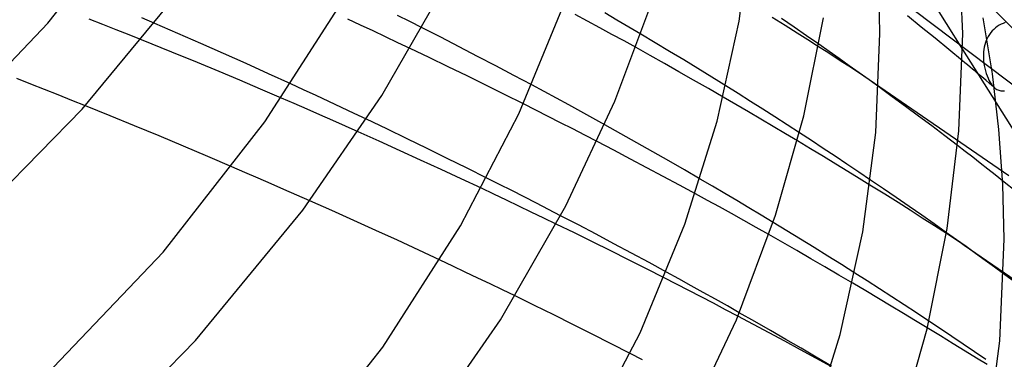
# Model space of a CAD drawing. Header units: millimetres. Extents: x -305 to 305, y -173 to 291.
# Tile 81 of 95: x 186 to 234, y 105 to 122. Entities that reach past the tile are written whole.
import ezdxf

# ---------------------------------------------------------------- set-up
doc = ezdxf.new("R2010")
doc.units = ezdxf.units.MM
doc.layers.add('HIDDEN', color=7, linetype='Continuous')
doc.layers.add('THICK', color=7, linetype='Continuous')

msp = doc.modelspace()

# ---------------------------------------------------------------- linework, layer by layer
at = {"layer": 'HIDDEN'}
for p, q in [((227.659, 127.395), (231.995, 120.48)), ((239.475, 116.456), (232.76, 123.156)), ((236.677, 117.052), (229.649, 122.376)), ((190.436, 121.69), (189.771, 121.952)), ((192.955, 121.745), (192.32, 122.019)), ((202.889, 121.663), (202.278, 121.948)), ((205.279, 121.831), (204.684, 122.131)), ((213.863, 121.858), (213.263, 122.181)), ((214.457, 121.536), (213.863, 121.858)), ((215.284, 121.906), (214.699, 122.249)), ((215.867, 121.563), (215.284, 121.906)), ((223.418, 121.64), (222.782, 122.035)), ((223.854, 121.563), (223.248, 121.979)), ((229.999, 121.57), (229.327, 122.11)), ((191.082, 121.435), (190.436, 121.69)), ((191.707, 121.187), (191.082, 121.435)), ((203.498, 121.379), (202.889, 121.663)), ((204.102, 121.094), (203.498, 121.379)), ((205.872, 121.53), (205.279, 121.831)), ((215.046, 121.215), (214.457, 121.536)), ((216.448, 121.218), (215.867, 121.563)), ((223.996, 121.276), (223.418, 121.64)), ((224.456, 121.147), (223.854, 121.563)), ((230.666, 121.028), (229.999, 121.57)), ((233.425, 121.38), (233.354, 121.297)), ((233.501, 121.457), (233.425, 121.38)), ((233.583, 121.528), (233.501, 121.457)), ((233.669, 121.593), (233.583, 121.528)), ((233.761, 121.651), (233.669, 121.593)), ((233.856, 121.701), (233.761, 121.651)), ((233.954, 121.745), (233.856, 121.701)), ((234.054, 121.782), (233.954, 121.745)), ((192.31, 120.946), (191.707, 121.187)), ((204.702, 120.81), (204.102, 121.094)), ((215.631, 120.894), (215.046, 121.215)), ((216.212, 120.573), (215.631, 120.894)), ((224.519, 120.945), (223.996, 121.276)), ((225.052, 120.732), (224.456, 121.147)), ((225.031, 120.617), (224.519, 120.945)), ((231.329, 120.485), (230.666, 121.028)), ((233.135, 120.916), (233.096, 120.812)), ((233.18, 121.017), (233.135, 120.916)), ((233.231, 121.114), (233.18, 121.017)), ((233.289, 121.208), (233.231, 121.114)), ((233.354, 121.297), (233.289, 121.208)), ((205.298, 120.526), (204.702, 120.81)), ((231.986, 119.94), (231.329, 120.485)), ((233.02, 120.485), (233.007, 120.373)), ((233.039, 120.595), (233.02, 120.485)), ((233.065, 120.704), (233.039, 120.595)), ((233.096, 120.812), (233.065, 120.704)), ((233, 120.26), (232.998, 120.148)), ((232.998, 120.148), (233.002, 120.035)), ((233.007, 120.373), (233, 120.26)), ((233.002, 120.035), (233.01, 119.923)), ((233.01, 119.923), (233.023, 119.813)), ((233.023, 119.813), (233.041, 119.705)), ((233.041, 119.705), (233.069, 119.571)), ((233.069, 119.571), (233.102, 119.442)), ((186.951, 118.807), (186.283, 119.07)), ((234.238, 114.372), (227.228, 119.189)), ((232.859, 119.207), (232.72, 119.325)), ((232.998, 119.089), (232.859, 119.207)), ((233.136, 118.972), (232.998, 119.089)), ((233.102, 119.442), (233.141, 119.318)), ((233.141, 119.318), (233.183, 119.202)), ((233.183, 119.202), (233.226, 119.097)), ((233.226, 119.097), (233.271, 119.002)), ((233.271, 119.002), (233.317, 118.918)), ((187.616, 118.544), (186.951, 118.807)), ((188.278, 118.281), (187.616, 118.544)), ((200.141, 118.53), (199.524, 118.814)), ((200.755, 118.246), (200.141, 118.53)), ((211.772, 118.441), (211.172, 118.764)), ((221.148, 118.344), (220.552, 118.717)), ((228.594, 118.197), (227.941, 118.674)), ((233.275, 118.854), (233.136, 118.972)), ((233.413, 118.736), (233.275, 118.854)), ((233.317, 118.918), (233.363, 118.842)), ((233.363, 118.842), (233.409, 118.774)), ((233.409, 118.774), (233.456, 118.714)), ((233.551, 118.618), (233.413, 118.736)), ((233.456, 118.714), (233.505, 118.661)), ((233.505, 118.661), (233.554, 118.615)), ((233.554, 118.615), (233.599, 118.58)), ((233.599, 118.58), (233.646, 118.551)), ((233.646, 118.551), (233.694, 118.526)), ((233.694, 118.526), (233.744, 118.506)), ((188.936, 118.017), (188.278, 118.281)), ((199.688, 117.859), (199.064, 118.13)), ((201.364, 117.962), (200.755, 118.246)), ((212.367, 118.12), (211.772, 118.441)), ((212.956, 117.799), (212.367, 118.12)), ((221.034, 117.817), (220.423, 118.174)), ((221.741, 117.97), (221.148, 118.344)), ((229.235, 117.725), (228.594, 118.197)), ((233.744, 118.506), (233.795, 118.491)), ((233.795, 118.491), (233.849, 118.481)), ((233.849, 118.481), (233.904, 118.476)), ((233.904, 118.476), (233.962, 118.475)), ((233.962, 118.475), (234.023, 118.479)), ((189.592, 117.754), (188.936, 118.017)), ((200.311, 117.587), (199.688, 117.859)), ((200.932, 117.314), (200.311, 117.587)), ((201.972, 117.676), (201.364, 117.962)), ((202.579, 117.389), (201.972, 117.676)), ((211.363, 117.544), (210.763, 117.847)), ((213.541, 117.479), (212.956, 117.799)), ((221.643, 117.46), (221.034, 117.817)), ((222.332, 117.595), (221.741, 117.97)), ((222.924, 117.216), (222.332, 117.595)), ((229.871, 117.252), (229.235, 117.725)), ((233.616, 117.895), (237.999, 110.906)), ((201.551, 117.041), (200.932, 117.314)), ((203.186, 117.101), (202.579, 117.389)), ((211.961, 117.241), (211.363, 117.544)), ((212.556, 116.937), (211.961, 117.241)), ((214.12, 117.159), (213.541, 117.479)), ((214.696, 116.84), (214.12, 117.159)), ((222.246, 117.104), (221.643, 117.46)), ((222.844, 116.75), (222.246, 117.104)), ((223.518, 116.833), (222.924, 117.216)), ((230.502, 116.778), (229.871, 117.252)), ((202.169, 116.767), (201.551, 117.041)), ((202.784, 116.493), (202.169, 116.767)), ((213.149, 116.633), (212.556, 116.937)), ((213.74, 116.328), (213.149, 116.633)), ((223.433, 116.399), (222.844, 116.75)), ((224.114, 116.446), (223.518, 116.833)), ((231.13, 116.302), (230.502, 116.778)), ((214.328, 116.023), (213.74, 116.328)), ((224.011, 116.052), (223.433, 116.399)), ((231.753, 115.826), (231.13, 116.302)), ((197.307, 114.53), (196.675, 114.802)), ((197.937, 114.257), (197.307, 114.53)), ((198.566, 113.983), (197.937, 114.257)), ((209.605, 113.953), (209.001, 114.257)), ((199.192, 113.708), (198.566, 113.983)), ((209.34, 113.475), (208.735, 113.761)), ((210.205, 113.648), (209.605, 113.953)), ((219.904, 113.862), (219.311, 114.209)), ((220.494, 113.514), (219.904, 113.862)), ((228.233, 113.473), (227.516, 113.919)), ((228.171, 113.735), (227.547, 114.16)), ((234.62, 113.576), (233.929, 114.127)), ((199.817, 113.433), (199.192, 113.708)), ((200.44, 113.157), (199.817, 113.433)), ((209.943, 113.188), (209.34, 113.475)), ((210.801, 113.344), (210.205, 113.648)), ((211.392, 113.041), (210.801, 113.344)), ((219.665, 113.175), (219.079, 113.496)), ((221.083, 113.164), (220.494, 113.514)), ((228.791, 113.309), (228.171, 113.735)), ((228.875, 113.069), (228.233, 113.473)), ((229.407, 112.883), (228.791, 113.309)), ((210.546, 112.9), (209.943, 113.188)), ((211.148, 112.611), (210.546, 112.9)), ((211.979, 112.738), (211.392, 113.041)), ((220.246, 112.856), (219.665, 113.175)), ((220.828, 112.534), (220.246, 112.856)), ((221.669, 112.814), (221.083, 113.164)), ((222.252, 112.463), (221.669, 112.814)), ((229.462, 112.695), (228.875, 113.069)), ((230.017, 112.458), (229.407, 112.883)), ((211.748, 112.321), (211.148, 112.611)), ((212.562, 112.435), (211.979, 112.738)), ((221.421, 112.203), (220.828, 112.534)), ((222.834, 112.111), (222.252, 112.463)), ((230.046, 112.32), (229.462, 112.695)), ((230.621, 112.034), (230.017, 112.458)), ((212.346, 112.03), (211.748, 112.321)), ((222.023, 111.864), (221.421, 112.203)), ((222.632, 111.518), (222.023, 111.864)), ((230.629, 111.944), (230.046, 112.32)), ((231.219, 111.611), (230.621, 112.034)), ((231.211, 111.565), (230.629, 111.944)), ((240.047, 105.487), (232.079, 110.996)), ((207.346, 109.994), (206.734, 110.282)), ((207.953, 109.706), (207.346, 109.994)), ((208.557, 109.418), (207.953, 109.706)), ((218.276, 109.374), (217.68, 109.701)), ((227.379, 109.279), (226.787, 109.657)), ((234.628, 109.132), (233.976, 109.616)), ((209.158, 109.13), (208.557, 109.418)), ((209.759, 108.839), (209.158, 109.13)), ((218.168, 109.116), (217.567, 109.424)), ((218.764, 108.808), (218.168, 109.116)), ((218.869, 109.046), (218.276, 109.374)), ((219.458, 108.719), (218.869, 109.046)), ((227.311, 108.794), (226.682, 109.167)), ((227.973, 108.897), (227.379, 109.279)), ((210.36, 108.548), (209.759, 108.839)), ((219.357, 108.501), (218.764, 108.808)), ((220.043, 108.391), (219.458, 108.719)), ((227.932, 108.425), (227.311, 108.794)), ((228.57, 108.511), (227.973, 108.897)), ((219.948, 108.193), (219.357, 108.501)), ((220.539, 107.883), (219.948, 108.193)), ((220.623, 108.065), (220.043, 108.391)), ((221.199, 107.739), (220.623, 108.065)), ((228.542, 108.06), (227.932, 108.425)), ((229.14, 107.701), (228.542, 108.06)), ((229.168, 108.121), (228.57, 108.511)), ((229.768, 107.727), (229.168, 108.121)), ((221.13, 107.571), (220.539, 107.883)), ((229.723, 107.35), (229.14, 107.701)), ((230.367, 107.33), (229.768, 107.727)), ((230.29, 107.006), (229.723, 107.35)), ((216.53, 105.458), (215.931, 105.765))]:
    msp.add_line(p, q, dxfattribs=at)
at = {"layer": 'THICK'}
for p, q in [((187.778, 121.759), (192.583, 127.901)), ((221.189, 121.855), (221.799, 126.549)), ((232, 121.251), (231.771, 126.46)), ((228, 121.251), (227.938, 123.861)), ((189.441, 117.585), (194.484, 123.716)), ((203.929, 118.259), (207.001, 123.618)), ((215.187, 117.977), (217.027, 122.9)), ((198.272, 116.987), (201.932, 122.695)), ((210.545, 117.371), (212.657, 122.498)), ((220.128, 117.012), (221.189, 121.855)), ((224.321, 117.274), (225.27, 122.006)), ((233.436, 119.298), (232.989, 122.006)), ((181.055, 114.701), (187.778, 121.759)), ((194.068, 121.261), (192.955, 121.745)), ((206.772, 121.07), (205.872, 121.53)), ((193.77, 120.359), (192.31, 120.946)), ((195.175, 120.774), (194.068, 121.261)), ((207.666, 120.609), (206.772, 121.07)), ((217.14, 120.804), (216.448, 121.218)), ((227.794, 116.465), (228, 121.251)), ((231.814, 116.54), (232, 121.251)), ((196.275, 120.286), (195.175, 120.774)), ((206.213, 120.087), (205.298, 120.526)), ((208.554, 120.148), (207.666, 120.609)), ((216.891, 120.194), (216.212, 120.573)), ((217.829, 120.39), (217.14, 120.804)), ((225.399, 120.381), (225.031, 120.617)), ((225.546, 120.385), (225.052, 120.732)), ((231.995, 120.48), (233.616, 117.895)), ((195.019, 119.848), (193.77, 120.359)), ((197.368, 119.796), (196.275, 120.286)), ((207.127, 119.645), (206.213, 120.087)), ((209.435, 119.686), (208.554, 120.148)), ((217.583, 119.805), (216.891, 120.194)), ((218.515, 119.973), (217.829, 120.39)), ((219.197, 119.556), (218.515, 119.973)), ((225.766, 120.144), (225.399, 120.381)), ((226.036, 120.04), (225.546, 120.385)), ((226.133, 119.906), (225.766, 120.144)), ((226.52, 119.696), (226.036, 120.04)), ((232.109, 119.838), (231.986, 119.94)), ((196.055, 119.415), (195.019, 119.848)), ((198.451, 119.305), (197.368, 119.796)), ((208.04, 119.199), (207.127, 119.645)), ((210.308, 119.225), (209.435, 119.686)), ((218.285, 119.406), (217.583, 119.805)), ((219.876, 119.137), (219.197, 119.556)), ((226.499, 119.668), (226.133, 119.906)), ((226.864, 119.429), (226.499, 119.668)), ((226.999, 119.354), (226.52, 119.696)), ((232.231, 119.735), (232.109, 119.838)), ((232.354, 119.633), (232.231, 119.735)), ((232.476, 119.53), (232.354, 119.633)), ((232.598, 119.427), (232.476, 119.53)), ((197.06, 118.989), (196.055, 119.415)), ((198.063, 118.561), (197.06, 118.989)), ((199.524, 118.814), (198.451, 119.305)), ((208.951, 118.751), (208.04, 119.199)), ((211.172, 118.764), (210.308, 119.225)), ((218.995, 119), (218.285, 119.406)), ((219.708, 118.589), (218.995, 119)), ((220.552, 118.717), (219.876, 119.137)), ((227.228, 119.189), (226.864, 119.429)), ((227.473, 119.013), (226.999, 119.354)), ((227.941, 118.674), (227.473, 119.013)), ((232.72, 119.325), (232.598, 119.427)), ((233.751, 116.611), (233.436, 119.298)), ((199.064, 118.13), (198.063, 118.561)), ((209.859, 118.3), (208.951, 118.751)), ((220.423, 118.174), (219.708, 118.589)), ((200.102, 112.703), (203.929, 118.259)), ((210.763, 117.847), (209.859, 118.3)), ((183.228, 111.241), (189.441, 117.585)), ((190.788, 117.268), (189.592, 117.754)), ((212.809, 112.907), (215.187, 117.977)), ((191.973, 116.783), (190.788, 117.268)), ((204.168, 116.632), (203.186, 117.101)), ((207.719, 111.943), (210.545, 117.371)), ((222.948, 112.455), (224.321, 117.274)), ((193.152, 116.294), (191.973, 116.783)), ((193.344, 110.677), (198.272, 116.987)), ((205.146, 116.16), (204.168, 116.632)), ((215.474, 116.406), (214.696, 116.84)), ((218.571, 112.029), (220.128, 117.012)), ((233.938, 113.951), (233.751, 116.611)), ((194.329, 115.801), (193.152, 116.294)), ((203.796, 116.039), (202.784, 116.493)), ((206.119, 115.686), (205.146, 116.16)), ((216.248, 115.969), (215.474, 116.406)), ((224.688, 116.071), (224.114, 116.446)), ((227.169, 111.648), (227.794, 116.465)), ((231.251, 111.809), (231.814, 116.54)), ((195.504, 115.304), (194.329, 115.801)), ((204.801, 115.583), (203.796, 116.039)), ((207.087, 115.211), (206.119, 115.686)), ((215.136, 115.601), (214.328, 116.023)), ((217.019, 115.532), (216.248, 115.969)), ((224.648, 115.67), (224.011, 116.052)), ((225.267, 115.296), (224.648, 115.67)), ((225.261, 115.693), (224.688, 116.071)), ((225.835, 115.312), (225.261, 115.693)), ((232.119, 115.544), (231.753, 115.826)), ((196.675, 114.802), (195.504, 115.304)), ((205.798, 115.128), (204.801, 115.583)), ((208.048, 114.734), (207.087, 115.211)), ((215.939, 115.179), (215.136, 115.601)), ((217.787, 115.092), (217.019, 115.532)), ((225.866, 114.932), (225.267, 115.296)), ((226.407, 114.93), (225.835, 115.312)), ((232.484, 115.261), (232.119, 115.544)), ((232.847, 114.978), (232.484, 115.261)), ((206.785, 114.673), (205.798, 115.128)), ((209.001, 114.257), (208.048, 114.734)), ((216.735, 114.758), (215.939, 115.179)), ((217.524, 114.336), (216.735, 114.758)), ((218.551, 114.652), (217.787, 115.092)), ((226.442, 114.581), (225.866, 114.932)), ((226.978, 114.546), (226.407, 114.93)), ((233.209, 114.695), (232.847, 114.978)), ((207.763, 114.218), (206.785, 114.673)), ((218.305, 113.915), (217.524, 114.336)), ((219.311, 114.209), (218.551, 114.652)), ((226.993, 114.242), (226.442, 114.581)), ((227.547, 114.16), (226.978, 114.546)), ((227.516, 113.919), (226.993, 114.242)), ((233.57, 114.412), (233.209, 114.695)), ((233.929, 114.127), (233.57, 114.412)), ((208.735, 113.761), (207.763, 114.218)), ((219.079, 113.496), (218.305, 113.915)), ((234, 111.292), (233.938, 113.951)), ((201.51, 112.68), (200.44, 113.157)), ((209.653, 107.399), (212.809, 112.907)), ((194.915, 106.397), (200.102, 112.703)), ((202.572, 112.201), (201.51, 112.68)), ((213.422, 111.986), (212.562, 112.435)), ((221.058, 107.401), (222.948, 112.455)), ((203.626, 111.722), (202.572, 112.201)), ((203.963, 106.076), (207.719, 111.943)), ((213.231, 111.597), (212.346, 112.03)), ((214.281, 111.533), (213.422, 111.986)), ((216.404, 106.764), (218.571, 112.029)), ((223.5, 111.705), (222.834, 112.111)), ((204.672, 111.242), (203.626, 111.722)), ((214.11, 111.163), (213.231, 111.597)), ((215.136, 111.077), (214.281, 111.533)), ((223.304, 111.134), (222.632, 111.518)), ((224.164, 111.298), (223.5, 111.705)), ((226.08, 106.676), (227.169, 111.648)), ((230.277, 106.954), (231.251, 111.809)), ((231.356, 111.471), (231.211, 111.565)), ((231.693, 111.273), (231.219, 111.611)), ((231.501, 111.376), (231.356, 111.471)), ((231.646, 111.281), (231.501, 111.376)), ((205.708, 110.762), (204.672, 111.242)), ((214.984, 110.728), (214.11, 111.163)), ((215.989, 110.62), (215.136, 111.077)), ((223.98, 110.745), (223.304, 111.134)), ((224.824, 110.889), (224.164, 111.298)), ((231.791, 111.186), (231.646, 111.281)), ((232.161, 110.938), (231.693, 111.273)), ((231.935, 111.091), (231.791, 111.186)), ((232.079, 110.996), (231.935, 111.091)), ((232.624, 110.604), (232.161, 110.938)), ((233.789, 106.382), (234, 111.292)), ((186.421, 103.4), (193.344, 110.677)), ((206.734, 110.282), (205.708, 110.762)), ((215.853, 110.293), (214.984, 110.728)), ((216.837, 110.161), (215.989, 110.62)), ((224.658, 110.353), (223.98, 110.745)), ((225.482, 110.479), (224.824, 110.889)), ((226.136, 110.068), (225.482, 110.479)), ((233.081, 110.272), (232.624, 110.604)), ((216.714, 109.859), (215.853, 110.293)), ((217.68, 109.701), (216.837, 110.161)), ((225.336, 109.958), (224.658, 110.353)), ((226.012, 109.562), (225.336, 109.958)), ((226.787, 109.657), (226.136, 110.068)), ((233.532, 109.943), (233.081, 110.272)), ((217.567, 109.424), (216.714, 109.859)), ((226.682, 109.167), (226.012, 109.562)), ((233.976, 109.616), (233.532, 109.943)), ((211.297, 108.09), (210.36, 108.548)), ((212.231, 107.63), (211.297, 108.09)), ((213.162, 107.167), (212.231, 107.63)), ((221.89, 107.167), (221.13, 107.571)), ((221.955, 107.308), (221.199, 107.739)), ((205.72, 101.69), (209.653, 107.399)), ((214.089, 106.701), (213.162, 107.167)), ((218.617, 102.195), (221.058, 107.401)), ((222.649, 106.761), (221.89, 107.167)), ((222.702, 106.879), (221.955, 107.308)), ((230.92, 106.962), (230.367, 107.33)), ((213.507, 101.192), (216.404, 106.764)), ((215.013, 106.234), (214.089, 106.701)), ((223.405, 106.354), (222.649, 106.761)), ((223.445, 106.448), (222.702, 106.879)), ((224.484, 101.563), (226.08, 106.676)), ((228.869, 102.011), (230.277, 106.954)), ((230.932, 106.615), (230.29, 107.006)), ((231.473, 106.592), (230.92, 106.962)), ((231.546, 106.238), (230.932, 106.615)), ((188.525, 99.872), (194.915, 106.397)), ((215.931, 105.765), (215.013, 106.234)), ((224.157, 105.946), (223.405, 106.354)), ((224.185, 106.016), (223.445, 106.448)), ((232.024, 106.22), (231.473, 106.592)), ((232.127, 105.88), (231.546, 106.238)), ((232.573, 105.847), (232.024, 106.22)), ((233.148, 101.44), (233.789, 106.382)), ((198.913, 99.6), (203.963, 106.076)), ((224.905, 105.537), (224.157, 105.946)), ((224.921, 105.583), (224.185, 106.016)), ((232.673, 105.541), (232.127, 105.88)), ((233.12, 105.474), (232.573, 105.847)), ((225.648, 105.127), (224.905, 105.537)), ((225.654, 105.148), (224.921, 105.583)), ((233.18, 105.223), (232.673, 105.541))]:
    msp.add_line(p, q, dxfattribs=at)

doc.saveas('drawing.dxf')
